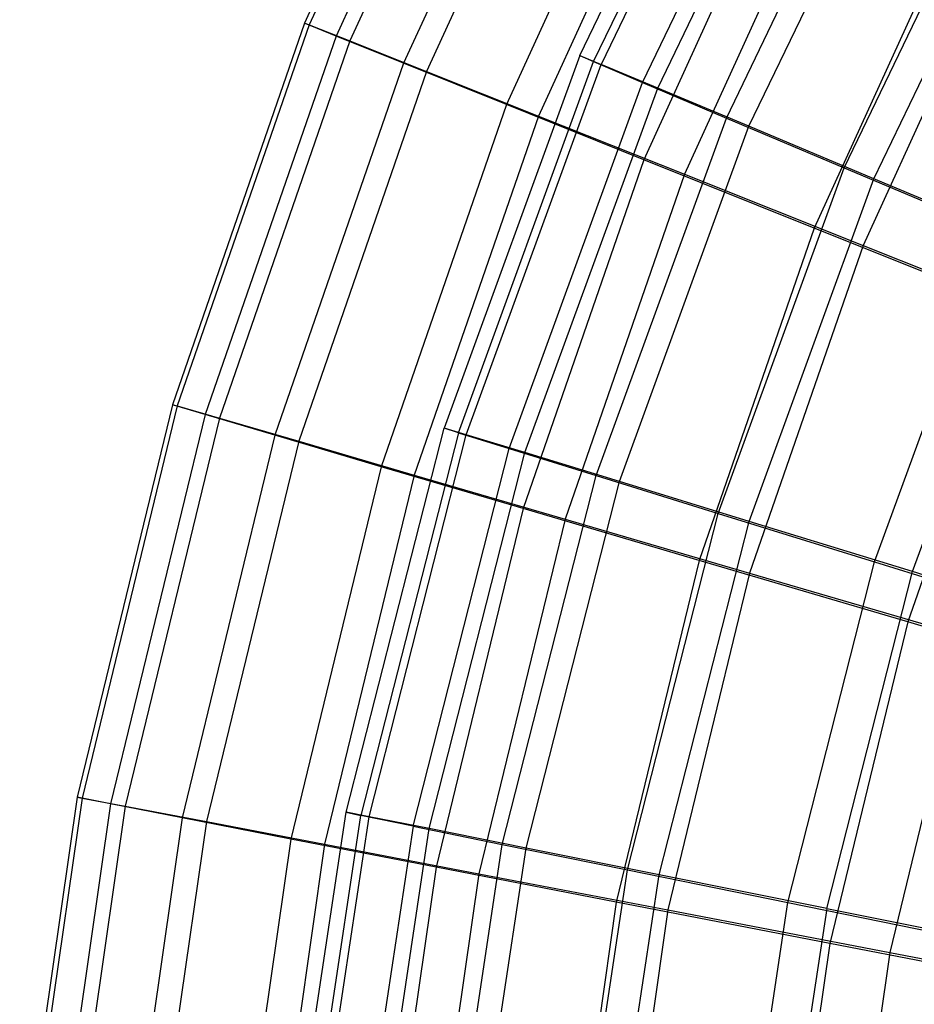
# Model space of a CAD drawing. Extents: x 0.1 to 16.1, y -7.1 to 6.9.
# Tile 8 of 118: x 2.1 to 3.4, y 0.7 to 2.1. Entities that reach past the tile are written whole.
import ezdxf

# ---------------------------------------------------------------- set-up
doc = ezdxf.new("R2010")
doc.units = 0
doc.header["$LTSCALE"] = 2.54
doc.layers.get('0').update_dxf_attribs({"color": 13, "linetype": 'CONTINUOUS'})

# ---------------------------------------------------------------- blocks, each defined once
blk = doc.blocks.new('DROPS_WOOD_A_PM_STL')
at = {"color": 0}
for p, q in [((2.9021, 2.0742, 8.2223), (3.1451, 2.5789, 8.222)), ((2.9021, 2.0742, 8.2223), (3.1451, 2.5789, 8.222)), ((2.9217, 2.0656, 7.6574), (3.1638, 2.5684, 7.6571)), ((2.9217, 2.0656, 7.6574), (3.1638, 2.5684, 7.6571)), ((3.174, 2.5634, 8.7863), (2.9324, 2.0617, 8.7866)), ((3.174, 2.5634, 8.7863), (2.9324, 2.0617, 8.7866)), ((2.991, 2.0361, 7.0971), (3.2299, 2.5322, 7.0969)), ((2.991, 2.0361, 7.0971), (3.2299, 2.5322, 7.0969)), ((3.0124, 2.0283, 9.3452), (3.2502, 2.5222, 9.3449)), ((3.0124, 2.0283, 9.3452), (3.2502, 2.5222, 9.3449)), ((3.1094, 1.9859, 6.5467), (3.3427, 2.4704, 6.5464)), ((3.1094, 1.9859, 6.5467), (3.3427, 2.4704, 6.5464)), ((3.1412, 1.9742, 9.8929), (3.373, 2.4556, 9.8927)), ((3.1412, 1.9742, 9.8929), (3.373, 2.4556, 9.8927)), ((3.2758, 1.9155, 6.0111), (3.5013, 2.3838, 6.0108)), ((3.2758, 1.9155, 6.0111), (3.5013, 2.3838, 6.0108)), ((3.3177, 1.9001, 10.4248), (3.5413, 2.3643, 10.4245)), ((3.3177, 1.9001, 10.4248), (3.5413, 2.3643, 10.4245)), ((2.9021, 2.0742, 8.2223), (2.7105, 1.5478, 8.2225)), ((2.9021, 2.0742, 8.2223), (2.7105, 1.5478, 8.2225)), ((2.9021, 2.0742, 8.2223), (2.9324, 2.0617, 8.7866)), ((2.9021, 2.0742, 8.2223), (2.9217, 2.0656, 7.6574)), ((2.9021, 2.0742, 8.2223), (2.9324, 2.0617, 8.7866)), ((2.9021, 2.0742, 8.2223), (2.9217, 2.0656, 7.6574)), ((2.7308, 1.5412, 7.6576), (2.9217, 2.0656, 7.6574)), ((2.7308, 1.5412, 7.6576), (2.9217, 2.0656, 7.6574)), ((2.7419, 1.5384, 8.7868), (2.9324, 2.0617, 8.7866)), ((2.7419, 1.5384, 8.7868), (2.9324, 2.0617, 8.7866)), ((2.9217, 2.0656, 7.6574), (2.991, 2.0361, 7.0971)), ((2.9217, 2.0656, 7.6574), (2.991, 2.0361, 7.0971)), ((3.0124, 2.0283, 9.3452), (2.9324, 2.0617, 8.7866)), ((3.0124, 2.0283, 9.3452), (2.9324, 2.0617, 8.7866)), ((2.8027, 1.5188, 7.0974), (2.991, 2.0361, 7.0971)), ((2.8027, 1.5188, 7.0974), (2.991, 2.0361, 7.0971)), ((2.991, 2.0361, 7.0971), (3.1094, 1.9859, 6.5467)), ((2.991, 2.0361, 7.0971), (3.1094, 1.9859, 6.5467)), ((2.8248, 1.5131, 9.3454), (3.0124, 2.0283, 9.3452)), ((2.8248, 1.5131, 9.3454), (3.0124, 2.0283, 9.3452)), ((3.1412, 1.9742, 9.8929), (3.0124, 2.0283, 9.3452)), ((3.1412, 1.9742, 9.8929), (3.0124, 2.0283, 9.3452)), ((2.9255, 1.4806, 6.5469), (3.1094, 1.9859, 6.5467)), ((2.9255, 1.4806, 6.5469), (3.1094, 1.9859, 6.5467)), ((3.1094, 1.9859, 6.5467), (3.2758, 1.9155, 6.0111)), ((3.1094, 1.9859, 6.5467), (3.2758, 1.9155, 6.0111)), ((2.9584, 1.4721, 9.8932), (3.1412, 1.9742, 9.8929)), ((2.9584, 1.4721, 9.8932), (3.1412, 1.9742, 9.8929)), ((3.3177, 1.9001, 10.4248), (3.1412, 1.9742, 9.8929)), ((3.3177, 1.9001, 10.4248), (3.1412, 1.9742, 9.8929)), ((3.098, 1.4271, 6.0113), (3.2758, 1.9155, 6.0111)), ((3.098, 1.4271, 6.0113), (3.2758, 1.9155, 6.0111)), ((3.2758, 1.9155, 6.0111), (3.4886, 1.8255, 5.4952)), ((3.2758, 1.9155, 6.0111), (3.4886, 1.8255, 5.4952)), ((3.1415, 1.416, 10.425), (3.3177, 1.9001, 10.4248)), ((3.1415, 1.416, 10.425), (3.3177, 1.9001, 10.4248)), ((3.5404, 1.8065, 10.9359), (3.3177, 1.9001, 10.4248)), ((3.5404, 1.8065, 10.9359), (3.3177, 1.9001, 10.4248)), ((3.3188, 1.3587, 5.4954), (3.4886, 1.8255, 5.4952)), ((3.3188, 1.3587, 5.4954), (3.4886, 1.8255, 5.4952)), ((3.3724, 1.345, 10.9361), (3.5404, 1.8065, 10.9359)), ((3.3724, 1.345, 10.9361), (3.5404, 1.8065, 10.9359)), ((2.5723, 1.0049, 8.2228), (2.7105, 1.5478, 8.2225)), ((2.5723, 1.0049, 8.2228), (2.7105, 1.5478, 8.2225)), ((2.7308, 1.5412, 7.6576), (2.7105, 1.5478, 8.2225)), ((2.7419, 1.5384, 8.7868), (2.7105, 1.5478, 8.2225)), ((2.7419, 1.5384, 8.7868), (2.7105, 1.5478, 8.2225)), ((2.7308, 1.5412, 7.6576), (2.7105, 1.5478, 8.2225)), ((2.7308, 1.5412, 7.6576), (2.5931, 1.0004, 7.6579)), ((2.7308, 1.5412, 7.6576), (2.5931, 1.0004, 7.6579)), ((2.6045, 0.9987, 8.7871), (2.7419, 1.5384, 8.7868)), ((2.6045, 0.9987, 8.7871), (2.7419, 1.5384, 8.7868)), ((2.7308, 1.5412, 7.6576), (2.8027, 1.5188, 7.0974)), ((2.7308, 1.5412, 7.6576), (2.8027, 1.5188, 7.0974)), ((2.8248, 1.5131, 9.3454), (2.7419, 1.5384, 8.7868)), ((2.8248, 1.5131, 9.3454), (2.7419, 1.5384, 8.7868)), ((2.6668, 0.9852, 7.0977), (2.8027, 1.5188, 7.0974)), ((2.6668, 0.9852, 7.0977), (2.8027, 1.5188, 7.0974)), ((2.8027, 1.5188, 7.0974), (2.9255, 1.4806, 6.5469)), ((2.8027, 1.5188, 7.0974), (2.9255, 1.4806, 6.5469)), ((2.6896, 0.9818, 9.3457), (2.8248, 1.5131, 9.3454)), ((2.6896, 0.9818, 9.3457), (2.8248, 1.5131, 9.3454)), ((2.9584, 1.4721, 9.8932), (2.8248, 1.5131, 9.3454)), ((2.9584, 1.4721, 9.8932), (2.8248, 1.5131, 9.3454)), ((2.7928, 0.9595, 6.5472), (2.9255, 1.4806, 6.5469)), ((2.7928, 0.9595, 6.5472), (2.9255, 1.4806, 6.5469)), ((2.9255, 1.4806, 6.5469), (3.098, 1.4271, 6.0113)), ((2.9255, 1.4806, 6.5469), (3.098, 1.4271, 6.0113)), ((2.8266, 0.9544, 9.8934), (2.9584, 1.4721, 9.8932)), ((2.8266, 0.9544, 9.8934), (2.9584, 1.4721, 9.8932)), ((3.1415, 1.416, 10.425), (2.9584, 1.4721, 9.8932)), ((3.1415, 1.416, 10.425), (2.9584, 1.4721, 9.8932)), ((2.9698, 0.9234, 6.0116), (3.098, 1.4271, 6.0113)), ((2.9698, 0.9234, 6.0116), (3.098, 1.4271, 6.0113)), ((3.098, 1.4271, 6.0113), (3.3188, 1.3587, 5.4954)), ((3.098, 1.4271, 6.0113), (3.3188, 1.3587, 5.4954)), ((3.0144, 0.9167, 10.4253), (3.1415, 1.416, 10.425)), ((3.0144, 0.9167, 10.4253), (3.1415, 1.416, 10.425)), ((3.3724, 1.345, 10.9361), (3.1415, 1.416, 10.425)), ((3.3724, 1.345, 10.9361), (3.1415, 1.416, 10.425)), ((3.1962, 0.8774, 5.4957), (3.3188, 1.3587, 5.4954)), ((3.1962, 0.8774, 5.4957), (3.3188, 1.3587, 5.4954)), ((3.3188, 1.3587, 5.4954), (3.5857, 1.2762, 5.004)), ((3.3188, 1.3587, 5.4954), (3.5857, 1.2762, 5.004)), ((3.2512, 0.8691, 10.9364), (3.3724, 1.345, 10.9361)), ((3.2512, 0.8691, 10.9364), (3.3724, 1.345, 10.9361)), ((3.6489, 1.2599, 11.4217), (3.3724, 1.345, 10.9361)), ((3.6489, 1.2599, 11.4217), (3.3724, 1.345, 10.9361)), ((2.4888, 0.451, 8.2231), (2.5723, 1.0049, 8.2228)), ((2.4888, 0.451, 8.2231), (2.5723, 1.0049, 8.2228)), ((2.5723, 1.0049, 8.2228), (2.5931, 1.0004, 7.6579)), ((2.5723, 1.0049, 8.2228), (2.5931, 1.0004, 7.6579)), ((2.6045, 0.9987, 8.7871), (2.5723, 1.0049, 8.2228)), ((2.6045, 0.9987, 8.7871), (2.5723, 1.0049, 8.2228)), ((2.5099, 0.4486, 7.6582), (2.5931, 1.0004, 7.6579)), ((2.5099, 0.4486, 7.6582), (2.5931, 1.0004, 7.6579)), ((2.5215, 0.448, 8.7874), (2.6045, 0.9987, 8.7871)), ((2.5215, 0.448, 8.7874), (2.6045, 0.9987, 8.7871)), ((2.6668, 0.9852, 7.0977), (2.5931, 1.0004, 7.6579)), ((2.6668, 0.9852, 7.0977), (2.5931, 1.0004, 7.6579)), ((2.6896, 0.9818, 9.3457), (2.6045, 0.9987, 8.7871)), ((2.6896, 0.9818, 9.3457), (2.6045, 0.9987, 8.7871)), ((2.6668, 0.9852, 7.0977), (2.5848, 0.4408, 7.098)), ((2.6668, 0.9852, 7.0977), (2.5848, 0.4408, 7.098)), ((2.6078, 0.4396, 9.346), (2.6896, 0.9818, 9.3457)), ((2.6078, 0.4396, 9.346), (2.6896, 0.9818, 9.3457)), ((2.6668, 0.9852, 7.0977), (2.7928, 0.9595, 6.5472)), ((2.6668, 0.9852, 7.0977), (2.7928, 0.9595, 6.5472)), ((2.8266, 0.9544, 9.8934), (2.6896, 0.9818, 9.3457)), ((2.8266, 0.9544, 9.8934), (2.6896, 0.9818, 9.3457)), ((2.7126, 0.4277, 6.5475), (2.7928, 0.9595, 6.5472)), ((2.7126, 0.4277, 6.5475), (2.7928, 0.9595, 6.5472)), ((2.747, 0.426, 9.8937), (2.8266, 0.9544, 9.8934)), ((2.747, 0.426, 9.8937), (2.8266, 0.9544, 9.8934)), ((2.7928, 0.9595, 6.5472), (2.9698, 0.9234, 6.0116)), ((2.7928, 0.9595, 6.5472), (2.9698, 0.9234, 6.0116)), ((3.0144, 0.9167, 10.4253), (2.8266, 0.9544, 9.8934)), ((3.0144, 0.9167, 10.4253), (2.8266, 0.9544, 9.8934)), ((2.8923, 0.4095, 6.0118), (2.9698, 0.9234, 6.0116)), ((2.8923, 0.4095, 6.0118), (2.9698, 0.9234, 6.0116)), ((2.9698, 0.9234, 6.0116), (3.1962, 0.8774, 5.4957)), ((2.9698, 0.9234, 6.0116), (3.1962, 0.8774, 5.4957)), ((2.9376, 0.4072, 10.4255), (3.0144, 0.9167, 10.4253)), ((2.9376, 0.4072, 10.4255), (3.0144, 0.9167, 10.4253)), ((3.2512, 0.8691, 10.9364), (3.0144, 0.9167, 10.4253)), ((3.2512, 0.8691, 10.9364), (3.0144, 0.9167, 10.4253)), ((3.1222, 0.3862, 5.4959), (3.1962, 0.8774, 5.4957)), ((3.1222, 0.3862, 5.4959), (3.1962, 0.8774, 5.4957)), ((3.1962, 0.8774, 5.4957), (3.47, 0.8218, 5.0043)), ((3.1962, 0.8774, 5.4957), (3.47, 0.8218, 5.0043)), ((3.2512, 0.8691, 10.9364), (3.178, 0.3834, 10.9366)), ((3.2512, 0.8691, 10.9364), (3.178, 0.3834, 10.9366)), ((3.2512, 0.8691, 10.9364), (3.5349, 0.812, 11.422)), ((3.2512, 0.8691, 10.9364), (3.5349, 0.812, 11.422))]:
    blk.add_line(p, q, dxfattribs=at)

msp = doc.modelspace()

# ---------------------------------------------------------------- linework, layer by layer
at = {"color": 0}
for p, q in [((2.7504, 2.639, 7.9538), (2.5133, 2.1199, 7.954)), ((2.7504, 2.639, 7.9538), (2.5133, 2.1199, 7.954)), ((2.7567, 2.636, 8.5292), (2.5199, 2.1176, 8.5294)), ((2.7567, 2.636, 8.5292), (2.5199, 2.1176, 8.5294)), ((2.7931, 2.6166, 7.3803), (2.558, 2.1017, 7.3806)), ((2.7931, 2.6166, 7.3803), (2.558, 2.1017, 7.3806)), ((2.8119, 2.6078, 9.1013), (2.5776, 2.0948, 9.1015)), ((2.8119, 2.6078, 9.1013), (2.5776, 2.0948, 9.1015)), ((2.8845, 2.5692, 6.8142), (2.6534, 2.0633, 6.8144)), ((2.8845, 2.5692, 6.8142), (2.6534, 2.0633, 6.8144)), ((2.9156, 2.5547, 9.6648), (2.6859, 2.0517, 9.665)), ((2.9156, 2.5547, 9.6648), (2.6859, 2.0517, 9.665)), ((3.0236, 2.4972, 6.2605), (2.7987, 2.0048, 6.2607)), ((3.0236, 2.4972, 6.2605), (2.7987, 2.0048, 6.2607)), ((3.0669, 2.477, 10.2145), (2.8439, 1.9887, 10.2148)), ((3.0669, 2.477, 10.2145), (2.8439, 1.9887, 10.2148)), ((3.2093, 2.4012, 5.7243), (2.9927, 1.9269, 5.7246)), ((3.2093, 2.4012, 5.7243), (2.9927, 1.9269, 5.7246)), ((3.2642, 2.3755, 10.7455), (3.05, 1.9065, 10.7457)), ((3.2642, 2.3755, 10.7455), (3.05, 1.9065, 10.7457)), ((3.4398, 2.2821, 5.2106), (3.2334, 1.8302, 5.2109)), ((3.4398, 2.2821, 5.2106), (3.2334, 1.8302, 5.2109)), ((3.5058, 2.2512, 11.2528), (3.3024, 1.8057, 11.253)), ((3.5058, 2.2512, 11.2528), (3.3024, 1.8057, 11.253)), ((2.5133, 2.1199, 7.954), (2.3267, 1.5807, 7.9543)), ((2.5133, 2.1199, 7.954), (2.3267, 1.5807, 7.9543)), ((2.5199, 2.1176, 8.5294), (2.3335, 1.579, 8.5297)), ((2.5199, 2.1176, 8.5294), (2.3335, 1.579, 8.5297)), ((2.5133, 2.1199, 7.954), (2.5199, 2.1176, 8.5294)), ((2.5133, 2.1199, 7.954), (2.5199, 2.1176, 8.5294)), ((2.558, 2.1017, 7.3806), (2.5133, 2.1199, 7.954)), ((2.558, 2.1017, 7.3806), (2.5133, 2.1199, 7.954)), ((2.5199, 2.1176, 8.5294), (2.5776, 2.0948, 9.1015)), ((2.5199, 2.1176, 8.5294), (2.5776, 2.0948, 9.1015)), ((2.558, 2.1017, 7.3806), (2.3728, 1.5668, 7.3809)), ((2.558, 2.1017, 7.3806), (2.3728, 1.5668, 7.3809)), ((2.6534, 2.0633, 6.8144), (2.558, 2.1017, 7.3806)), ((2.6534, 2.0633, 6.8144), (2.558, 2.1017, 7.3806)), ((2.5776, 2.0948, 9.1015), (2.3931, 1.5618, 9.1018)), ((2.5776, 2.0948, 9.1015), (2.3931, 1.5618, 9.1018)), ((2.5776, 2.0948, 9.1015), (2.6859, 2.0517, 9.665)), ((2.5776, 2.0948, 9.1015), (2.6859, 2.0517, 9.665)), ((2.6534, 2.0633, 6.8144), (2.4715, 1.5376, 6.8147)), ((2.6534, 2.0633, 6.8144), (2.4715, 1.5376, 6.8147)), ((2.7987, 2.0048, 6.2607), (2.6534, 2.0633, 6.8144)), ((2.7987, 2.0048, 6.2607), (2.6534, 2.0633, 6.8144)), ((2.6859, 2.0517, 9.665), (2.5051, 1.5292, 9.6653)), ((2.6859, 2.0517, 9.665), (2.5051, 1.5292, 9.6653)), ((2.6859, 2.0517, 9.665), (2.8439, 1.9887, 10.2148)), ((2.6859, 2.0517, 9.665), (2.8439, 1.9887, 10.2148)), ((2.7987, 2.0048, 6.2607), (2.6217, 1.4932, 6.261)), ((2.7987, 2.0048, 6.2607), (2.6217, 1.4932, 6.261)), ((2.9927, 1.9269, 5.7246), (2.7987, 2.0048, 6.2607)), ((2.9927, 1.9269, 5.7246), (2.7987, 2.0048, 6.2607)), ((2.8439, 1.9887, 10.2148), (2.6683, 1.4815, 10.2151)), ((2.8439, 1.9887, 10.2148), (2.6683, 1.4815, 10.2151)), ((2.8439, 1.9887, 10.2148), (3.05, 1.9065, 10.7457)), ((2.8439, 1.9887, 10.2148), (3.05, 1.9065, 10.7457)), ((2.9927, 1.9269, 5.7246), (2.8221, 1.4341, 5.7248)), ((2.9927, 1.9269, 5.7246), (2.8221, 1.4341, 5.7248)), ((3.2334, 1.8302, 5.2109), (2.9927, 1.9269, 5.7246)), ((3.2334, 1.8302, 5.2109), (2.9927, 1.9269, 5.7246)), ((3.05, 1.9065, 10.7457), (2.8814, 1.4193, 10.746)), ((3.05, 1.9065, 10.7457), (2.8814, 1.4193, 10.746)), ((3.05, 1.9065, 10.7457), (3.3024, 1.8057, 11.253)), ((3.05, 1.9065, 10.7457), (3.3024, 1.8057, 11.253)), ((3.2334, 1.8302, 5.2109), (3.0709, 1.3607, 5.2111)), ((3.2334, 1.8302, 5.2109), (3.0709, 1.3607, 5.2111)), ((3.5187, 1.7158, 4.7244), (3.2334, 1.8302, 5.2109)), ((3.5187, 1.7158, 4.7244), (3.2334, 1.8302, 5.2109)), ((3.3024, 1.8057, 11.253), (3.1422, 1.3429, 11.2532)), ((3.3024, 1.8057, 11.253), (3.1422, 1.3429, 11.2532)), ((3.3024, 1.8057, 11.253), (3.5987, 1.6874, 11.7319)), ((3.3024, 1.8057, 11.253), (3.5987, 1.6874, 11.7319)), ((3.5187, 1.7158, 4.7244), (3.3658, 1.2739, 4.7247)), ((3.5187, 1.7158, 4.7244), (3.3658, 1.2739, 4.7247)), ((2.3267, 1.5807, 7.9543), (2.1922, 1.0261, 7.9546)), ((2.3267, 1.5807, 7.9543), (2.1922, 1.0261, 7.9546)), ((2.3335, 1.579, 8.5297), (2.1991, 1.0251, 8.53)), ((2.3335, 1.579, 8.5297), (2.1991, 1.0251, 8.53)), ((2.3267, 1.5807, 7.9543), (2.3335, 1.579, 8.5297)), ((2.3267, 1.5807, 7.9543), (2.3335, 1.579, 8.5297)), ((2.3728, 1.5668, 7.3809), (2.3267, 1.5807, 7.9543)), ((2.3728, 1.5668, 7.3809), (2.3267, 1.5807, 7.9543)), ((2.3335, 1.579, 8.5297), (2.3931, 1.5618, 9.1018)), ((2.3335, 1.579, 8.5297), (2.3931, 1.5618, 9.1018)), ((2.3728, 1.5668, 7.3809), (2.2394, 1.0167, 7.3812)), ((2.3728, 1.5668, 7.3809), (2.2394, 1.0167, 7.3812)), ((2.3931, 1.5618, 9.1018), (2.2602, 1.0136, 9.1021)), ((2.3931, 1.5618, 9.1018), (2.2602, 1.0136, 9.1021)), ((2.4715, 1.5376, 6.8147), (2.3728, 1.5668, 7.3809)), ((2.4715, 1.5376, 6.8147), (2.3728, 1.5668, 7.3809)), ((2.3931, 1.5618, 9.1018), (2.5051, 1.5292, 9.6653)), ((2.3931, 1.5618, 9.1018), (2.5051, 1.5292, 9.6653)), ((2.4715, 1.5376, 6.8147), (2.3403, 0.997, 6.815)), ((2.4715, 1.5376, 6.8147), (2.3403, 0.997, 6.815)), ((2.6217, 1.4932, 6.261), (2.4715, 1.5376, 6.8147)), ((2.6217, 1.4932, 6.261), (2.4715, 1.5376, 6.8147)), ((2.5051, 1.5292, 9.6653), (2.3747, 0.9918, 9.6656)), ((2.5051, 1.5292, 9.6653), (2.3747, 0.9918, 9.6656)), ((2.5051, 1.5292, 9.6653), (2.6683, 1.4815, 10.2151)), ((2.5051, 1.5292, 9.6653), (2.6683, 1.4815, 10.2151)), ((2.6217, 1.4932, 6.261), (2.4941, 0.9671, 6.2612)), ((2.6217, 1.4932, 6.261), (2.4941, 0.9671, 6.2612)), ((2.8221, 1.4341, 5.7248), (2.6217, 1.4932, 6.261)), ((2.8221, 1.4341, 5.7248), (2.6217, 1.4932, 6.261)), ((2.6683, 1.4815, 10.2151), (2.5418, 0.9599, 10.2153)), ((2.6683, 1.4815, 10.2151), (2.5418, 0.9599, 10.2153)), ((2.6683, 1.4815, 10.2151), (2.8814, 1.4193, 10.746)), ((2.6683, 1.4815, 10.2151), (2.8814, 1.4193, 10.746)), ((2.8221, 1.4341, 5.7248), (2.6992, 0.9273, 5.7251)), ((2.8221, 1.4341, 5.7248), (2.6992, 0.9273, 5.7251)), ((3.0709, 1.3607, 5.2111), (2.8221, 1.4341, 5.7248)), ((3.0709, 1.3607, 5.2111), (2.8221, 1.4341, 5.7248)), ((2.8814, 1.4193, 10.746), (2.7598, 0.9182, 10.7462)), ((2.8814, 1.4193, 10.746), (2.7598, 0.9182, 10.7462)), ((2.8814, 1.4193, 10.746), (3.1422, 1.3429, 11.2532)), ((2.8814, 1.4193, 10.746), (3.1422, 1.3429, 11.2532)), ((3.0709, 1.3607, 5.2111), (2.9538, 0.8779, 5.2114)), ((3.0709, 1.3607, 5.2111), (2.9538, 0.8779, 5.2114)), ((3.3658, 1.2739, 4.7247), (3.0709, 1.3607, 5.2111)), ((3.3658, 1.2739, 4.7247), (3.0709, 1.3607, 5.2111)), ((3.1422, 1.3429, 11.2532), (3.0267, 0.867, 11.2535)), ((3.1422, 1.3429, 11.2532), (3.0267, 0.867, 11.2535)), ((3.1422, 1.3429, 11.2532), (3.4484, 1.2533, 11.7321)), ((3.1422, 1.3429, 11.2532), (3.4484, 1.2533, 11.7321)), ((3.3658, 1.2739, 4.7247), (3.2555, 0.8195, 4.7249)), ((3.3658, 1.2739, 4.7247), (3.2555, 0.8195, 4.7249)), ((3.704, 1.1744, 4.2699), (3.3658, 1.2739, 4.7247)), ((3.704, 1.1744, 4.2699), (3.3658, 1.2739, 4.7247)), ((3.4484, 1.2533, 11.7321), (3.3401, 0.8068, 11.7323)), ((3.4484, 1.2533, 11.7321), (3.3401, 0.8068, 11.7323)), ((2.1922, 1.0261, 7.9546), (2.111, 0.4613, 7.9549)), ((2.1922, 1.0261, 7.9546), (2.111, 0.4613, 7.9549)), ((2.1991, 1.0251, 8.53), (2.118, 0.461, 8.5303)), ((2.1991, 1.0251, 8.53), (2.118, 0.461, 8.5303)), ((2.2394, 1.0167, 7.3812), (2.1588, 0.4565, 7.3814)), ((2.2394, 1.0167, 7.3812), (2.1588, 0.4565, 7.3814)), ((2.1922, 1.0261, 7.9546), (2.1991, 1.0251, 8.53)), ((2.1922, 1.0261, 7.9546), (2.1991, 1.0251, 8.53)), ((2.2394, 1.0167, 7.3812), (2.1922, 1.0261, 7.9546)), ((2.2394, 1.0167, 7.3812), (2.1922, 1.0261, 7.9546)), ((2.1991, 1.0251, 8.53), (2.2602, 1.0136, 9.1021)), ((2.1991, 1.0251, 8.53), (2.2602, 1.0136, 9.1021)), ((2.3403, 0.997, 6.815), (2.2394, 1.0167, 7.3812)), ((2.3403, 0.997, 6.815), (2.2394, 1.0167, 7.3812)), ((2.2602, 1.0136, 9.1021), (2.1799, 0.4553, 9.1024)), ((2.2602, 1.0136, 9.1021), (2.1799, 0.4553, 9.1024)), ((2.2602, 1.0136, 9.1021), (2.3747, 0.9918, 9.6656)), ((2.2602, 1.0136, 9.1021), (2.3747, 0.9918, 9.6656)), ((2.3403, 0.997, 6.815), (2.2612, 0.4464, 6.8153)), ((2.3403, 0.997, 6.815), (2.2612, 0.4464, 6.8153)), ((2.3747, 0.9918, 9.6656), (2.2961, 0.4445, 9.6659)), ((2.3747, 0.9918, 9.6656), (2.2961, 0.4445, 9.6659)), ((2.4941, 0.9671, 6.2612), (2.3403, 0.997, 6.815)), ((2.4941, 0.9671, 6.2612), (2.3403, 0.997, 6.815)), ((2.3747, 0.9918, 9.6656), (2.5418, 0.9599, 10.2153)), ((2.3747, 0.9918, 9.6656), (2.5418, 0.9599, 10.2153)), ((2.4941, 0.9671, 6.2612), (2.417, 0.4312, 6.2615)), ((2.4941, 0.9671, 6.2612), (2.417, 0.4312, 6.2615)), ((2.6992, 0.9273, 5.7251), (2.4941, 0.9671, 6.2612)), ((2.6992, 0.9273, 5.7251), (2.4941, 0.9671, 6.2612)), ((2.5418, 0.9599, 10.2153), (2.4654, 0.4287, 10.2156)), ((2.5418, 0.9599, 10.2153), (2.4654, 0.4287, 10.2156)), ((2.5418, 0.9599, 10.2153), (2.7598, 0.9182, 10.7462)), ((2.5418, 0.9599, 10.2153), (2.7598, 0.9182, 10.7462)), ((2.6992, 0.9273, 5.7251), (2.625, 0.4111, 5.7253)), ((2.6992, 0.9273, 5.7251), (2.625, 0.4111, 5.7253)), ((2.9538, 0.8779, 5.2114), (2.6992, 0.9273, 5.7251)), ((2.9538, 0.8779, 5.2114), (2.6992, 0.9273, 5.7251)), ((2.7598, 0.9182, 10.7462), (2.6864, 0.4078, 10.7465)), ((2.7598, 0.9182, 10.7462), (2.6864, 0.4078, 10.7465)), ((2.7598, 0.9182, 10.7462), (3.0267, 0.867, 11.2535)), ((2.7598, 0.9182, 10.7462), (3.0267, 0.867, 11.2535)), ((2.9538, 0.8779, 5.2114), (2.8831, 0.3862, 5.2116)), ((2.9538, 0.8779, 5.2114), (2.8831, 0.3862, 5.2116)), ((3.2555, 0.8195, 4.7249), (2.9538, 0.8779, 5.2114)), ((3.2555, 0.8195, 4.7249), (2.9538, 0.8779, 5.2114)), ((3.0267, 0.867, 11.2535), (2.957, 0.3822, 11.2537)), ((3.0267, 0.867, 11.2535), (2.957, 0.3822, 11.2537)), ((3.0267, 0.867, 11.2535), (3.3401, 0.8068, 11.7323)), ((3.0267, 0.867, 11.2535), (3.3401, 0.8068, 11.7323)), ((3.2555, 0.8195, 4.7249), (3.189, 0.3567, 4.7251)), ((3.2555, 0.8195, 4.7249), (3.189, 0.3567, 4.7251)), ((3.6017, 0.7526, 4.2701), (3.2555, 0.8195, 4.7249)), ((3.6017, 0.7526, 4.2701), (3.2555, 0.8195, 4.7249)), ((3.3401, 0.8068, 11.7323), (3.2748, 0.3522, 11.7325)), ((3.3401, 0.8068, 11.7323), (3.2748, 0.3522, 11.7325)), ((3.3401, 0.8068, 11.7323), (3.6972, 0.7383, 12.1784)), ((3.3401, 0.8068, 11.7323), (3.6972, 0.7383, 12.1784))]:
    msp.add_line(p, q, dxfattribs=at)

# ---------------------------------------------------------------- block references
msp.add_blockref('DROPS_WOOD_A_PM_STL', (0, 0), dxfattribs=at)

doc.saveas('drawing.dxf')
